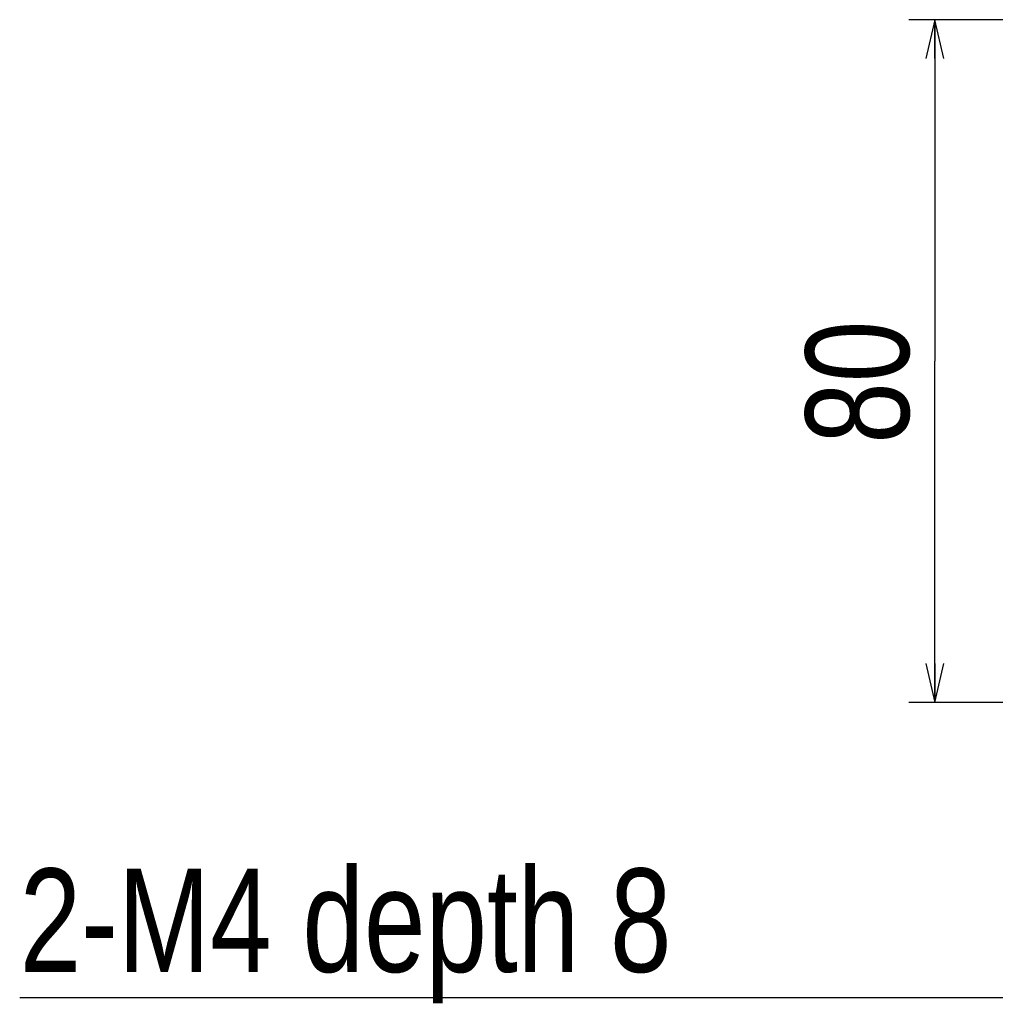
# Model space of a CAD drawing. Extents: x 0 to 2548, y 0 to 1800.
# Tile 3 of 29: x 496 to 610, y 165 to 281. Entities that reach past the tile are written whole.
import ezdxf

# ---------------------------------------------------------------- set-up
doc = ezdxf.new("R2010")
doc.units = 0
doc.header["$LTSCALE"] = 140.166667
doc.layers.add('91_NOTE', color=7, linetype='Continuous')
doc.layers.add('95_ALL_DIM', color=7, linetype='Continuous')
doc.styles.get("Standard").update_dxf_attribs({"font": 'txt', "width": 0.8})
doc.dimstyles.new('DIMSTYLE_2', dxfattribs={"dimtxt": 12.121212, "dimasz": 4.545455, "dimexe": 0.18, "dimexo": 0.0625, "dimgap": 0.09, "dimtad": 1, "dimdec": 3, "dimdsep": 46, "dimtxsty": 'Standard', "dimblk": 'OPEN', "dimblk1": 'OPEN', "dimblk2": 'OPEN', "dimcen": 0.09, "dimadec": 0, "dimazin": 0, "dimtp": 0.3, "dimtm": 0.3, "dimtfac": 1, "dimtdec": 3, "dimtofl": 0, "dimtmove": 0, "dimatfit": 3, "dimldrblk": 'OPEN', "dimfxl": 0, "dimtolj": 1, "dimarcsym": 0})

# ---------------------------------------------------------------- blocks, each defined once
blk = doc.blocks.new('_OPEN')
at = {"color": 0, "linetype": 'ByBlock'}
for p, q in [((0, 0), (-1, 0.233)), ((-1, -0.233), (0, 0)), ((-1, 0), (0, 0))]:
    blk.add_line(p, q, dxfattribs=at)
blk = doc.blocks.new('*D48')
at = {"layer": '95_ALL_DIM', "color": 2, "linetype": 'Continuous'}
for p, q in [((751.24, 280.87), (600.02, 280.87)), ((603.05, 280.87), (603.05, 240.87)), ((603.05, 200.87), (603.05, 240.87)), ((751.24, 200.87), (600.02, 200.87))]:
    blk.add_line(p, q, dxfattribs=at)
at = {"layer": '95_ALL_DIM', "color": 2, "linetype": 'Continuous', "xscale": 4.545455, "yscale": 4.545455, "zscale": 4.545455}
for p, rotation in [((603.05, 280.87), 90), ((603.05, 200.87), 270)]:
    blk.add_blockref('_OPEN', p, dxfattribs=dict(at, rotation=rotation))
at = {"layer": '95_ALL_DIM', "color": 2, "linetype": 'Continuous', "width": 0.8}
blk.add_text('80', height=12.121, rotation=90, dxfattribs=at).set_placement((600.02, 231.18))

msp = doc.modelspace()

# ---------------------------------------------------------------- linework, layer by layer
at = {"layer": '91_NOTE', "color": 2, "linetype": 'Continuous'}
msp.add_line((612.1389, 166.2509), (495.7752, 166.2509), dxfattribs=at)

# ---------------------------------------------------------------- texts
at = {"layer": '91_NOTE', "color": 2, "linetype": 'Continuous', "width": 0.8}
msp.add_text('2-M4 depth 8', height=12.121212, dxfattribs=at).set_placement((495.7752, 169.2812))

# ---------------------------------------------------------------- dimensions: what is measured, and where the dimension line sits
at = {"layer": '95_ALL_DIM', "color": 2, "linetype": 'Continuous'}
dim = msp.add_linear_dim(base=(603.048, 200.873), p1=(751.2449, 280.873), p2=(751.2449, 200.873), angle=270, dimstyle='DIMSTYLE_2', dxfattribs=at)
dim.commit()
dim.dimension.update_dxf_attribs({"geometry": '*D48', "text_midpoint": (593.9571, 240.873), "dimtype": 160})

doc.saveas('drawing.dxf')
